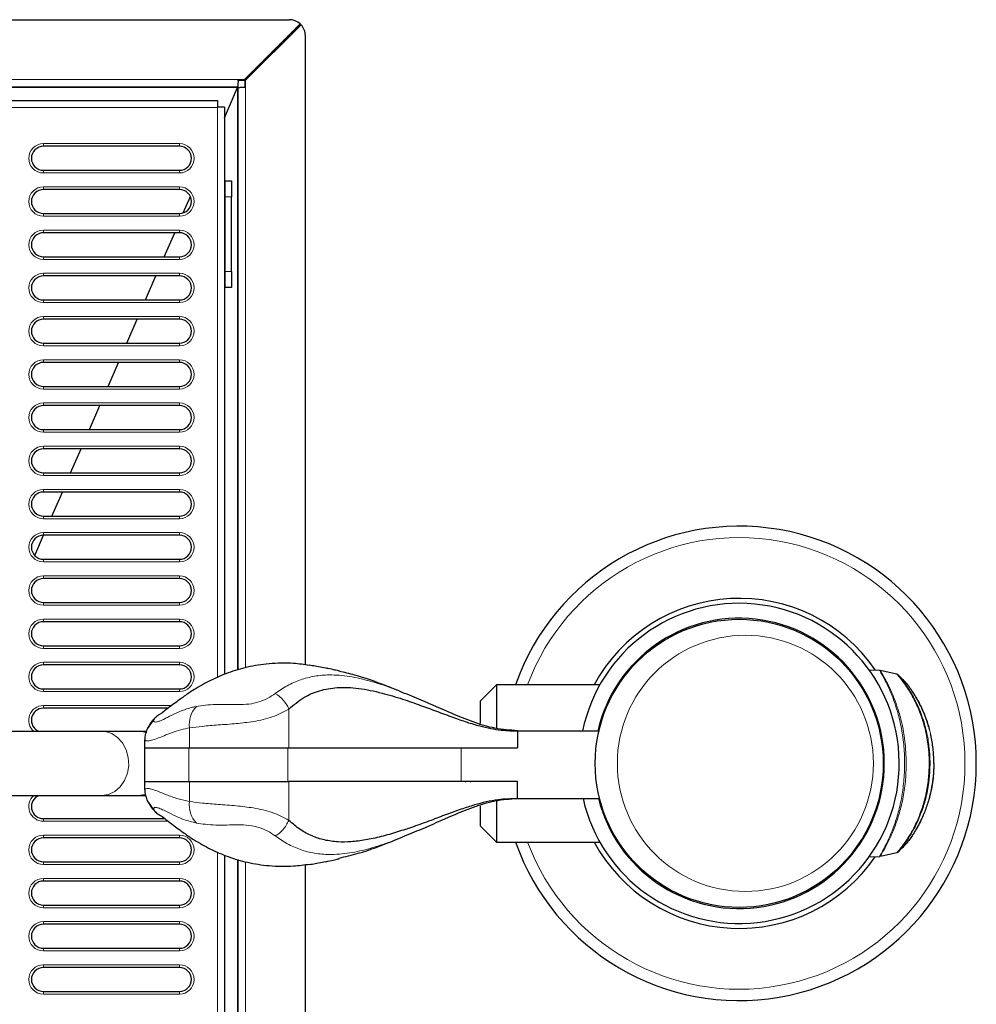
# Model space of a CAD drawing. Header units: millimetres. Extents: x 1 to 419, y 2 to 295.
# Tile 18 of 50: x 74 to 110, y 134 to 171. Entities that reach past the tile are written whole.
import ezdxf

# ---------------------------------------------------------------- set-up
doc = ezdxf.new("R2010")
doc.units = ezdxf.units.MM

msp = doc.modelspace()

# ---------------------------------------------------------------- linework, layer by layer
at = {"color": 7, "linetype": 'Continuous', "lineweight": 25}
for p, q in [((43.5815, 170.5901), (84.4478, 170.5901)), ((82.7602, 168.3478), (84.8488, 170.4364)), ((82.7602, 168.3268), (84.8597, 170.4264)), ((82.7864, 168.3248), (84.874, 170.4124)), ((82.8073, 168.3248), (84.8843, 170.4018)), ((85.0478, 146.4066), (85.0478, 169.9901)), ((82.5273, 168.3268), (82.524, 168.3221)), ((82.524, 168.2845), (82.524, 168.3221)), ((82.5273, 168.3268), (82.5273, 168.3478)), ((82.5273, 168.3478), (82.7602, 168.3478)), ((82.5273, 168.3268), (82.7602, 168.3268)), ((82.7602, 168.3478), (82.7602, 168.3268)), ((82.8073, 168.3248), (82.7864, 168.3248)), ((82.7864, 168.066), (82.7864, 168.3248)), ((82.8073, 168.066), (82.8073, 168.3248)), ((82.5047, 168.0651), (45.5247, 168.0651)), ((82.0147, 166.9146), (82.5047, 168.0451)), ((82.5047, 168.0651), (82.5047, 168.0451)), ((82.5247, 168.0451), (82.5047, 168.0451)), ((82.5047, 168.0451), (82.5047, 146.2127)), ((82.5247, 146.2186), (82.5247, 168.0451)), ((82.7445, 168.0629), (82.7441, 168.0629)), ((82.7864, 168.066), (82.8073, 168.066)), ((46.2747, 167.5551), (81.7547, 167.5551)), ((81.7547, 167.5551), (81.7547, 167.3151)), ((81.7547, 167.3151), (81.7547, 167.2951)), ((82.0147, 167.3151), (81.7547, 167.3151)), ((82.0147, 167.3151), (82.0147, 146.0501)), ((80.3247, 165.8451), (75.2247, 165.8451)), ((75.2247, 164.9451), (80.3247, 164.9451)), ((82.0347, 164.5551), (82.0147, 164.5551)), ((82.0347, 164.5551), (82.2747, 164.5551)), ((82.0347, 163.9551), (82.0347, 164.5551)), ((82.2747, 164.5551), (82.2747, 163.9551)), ((80.3247, 164.2251), (75.2247, 164.2251)), ((80.4692, 163.3489), (80.7345, 163.961)), ((82.0347, 161.1551), (82.0347, 163.9551)), ((82.2747, 161.1551), (82.2747, 163.9551)), ((75.2247, 163.3251), (80.3247, 163.3251)), ((80.3247, 162.6051), (75.2247, 162.6051)), ((79.7567, 161.7051), (80.1468, 162.6051)), ((75.2247, 161.7051), (80.3247, 161.7051)), ((80.3247, 160.9851), (75.2247, 160.9851)), ((79.0546, 160.0851), (79.4447, 160.9851)), ((82.0347, 160.5551), (82.0347, 161.1551)), ((82.2747, 161.1551), (82.2747, 160.5551)), ((82.0147, 160.5551), (82.0347, 160.5551)), ((82.2747, 160.5551), (82.0347, 160.5551)), ((75.2247, 160.0851), (80.3247, 160.0851)), ((80.3247, 159.3651), (75.2247, 159.3651)), ((78.3524, 158.4651), (78.7425, 159.3651)), ((75.2247, 158.4651), (80.3247, 158.4651)), ((80.3247, 157.7451), (75.2247, 157.7451)), ((77.6503, 156.8451), (78.0404, 157.7451)), ((75.2247, 156.8451), (80.3247, 156.8451)), ((80.3247, 156.1251), (75.2247, 156.1251)), ((76.9481, 155.2251), (77.3382, 156.1251)), ((75.2247, 155.2251), (80.3247, 155.2251)), ((80.3247, 154.5051), (75.2247, 154.5051)), ((76.246, 153.6051), (76.6361, 154.5051)), ((75.2247, 153.6051), (80.3247, 153.6051)), ((80.3247, 152.8851), (75.2247, 152.8851)), ((75.5438, 151.9851), (75.9339, 152.8851)), ((75.2247, 151.9851), (80.3247, 151.9851)), ((74.9011, 150.5023), (75.2318, 151.2651)), ((80.3247, 151.2651), (75.2247, 151.2651)), ((75.2247, 150.3651), (80.3247, 150.3651)), ((80.3247, 149.6451), (75.2247, 149.6451)), ((75.2247, 148.7451), (80.3247, 148.7451)), ((80.3247, 148.0251), (75.2247, 148.0251)), ((75.2247, 147.1251), (80.3247, 147.1251)), ((80.3247, 146.4051), (75.2247, 146.4051)), ((106.5855, 146.2012), (106.1822, 146.2153)), ((107.2277, 146.0611), (106.6015, 146.1988)), ((75.2247, 145.5051), (80.3247, 145.5051)), ((92.2185, 145.6651), (91.6185, 145.0651)), ((96.09, 145.6651), (92.2185, 145.6651)), ((92.2185, 145.6651), (92.2185, 144.0384)), ((107.5893, 145.7171), (107.5894, 145.717)), ((91.6185, 144.2094), (91.6185, 145.0651)), ((79.9041, 144.7851), (75.2247, 144.7851)), ((93.0028, 143.9392), (93.0028, 143.3001)), ((93.0028, 143.9351), (93.0061, 143.9351)), ((93.0061, 143.9351), (93.0061, 143.3001)), ((93.0061, 143.9351), (96.0789, 143.9351)), ((77.4142, 143.9151), (63.553, 143.9151)), ((78.7831, 143.9151), (77.4142, 143.9151)), ((79.0817, 143.9151), (78.7831, 143.9151)), ((79.0127, 143.5946), (79.0127, 143.3001)), ((79.0138, 143.5998), (79.0157, 143.5946)), ((79.0127, 143.3001), (79.0215, 143.3001)), ((79.0176, 143.3001), (79.0176, 142.0301)), ((79.0215, 143.3001), (80.7045, 143.3001)), ((80.7045, 143.3001), (84.4247, 143.3001)), ((84.4247, 143.3001), (90.8903, 143.3001)), ((90.8903, 143.3001), (93.0061, 143.3001)), ((108.6147, 142.7151), (108.5987, 142.3201)), ((79.0127, 142.0301), (79.0127, 141.733)), ((79.0127, 142.0301), (79.0215, 142.0301)), ((79.0215, 142.0301), (80.7045, 142.0301)), ((80.7045, 142.0301), (84.4247, 142.0301)), ((90.8903, 142.0301), (84.4247, 142.0301)), ((93.0061, 142.0301), (90.8903, 142.0301)), ((91.065, 142.0161), (91.0641, 142.0301)), ((93.0028, 141.391), (93.0028, 142.0301)), ((93.0061, 141.3951), (93.0061, 142.0301)), ((63.553, 141.5151), (77.4142, 141.5151)), ((77.4142, 141.5151), (78.7831, 141.5151)), ((78.7831, 141.5151), (79.0643, 141.5151)), ((93.0061, 141.3951), (93.0028, 141.3951)), ((93.0061, 141.3951), (96.0789, 141.3951)), ((91.6185, 140.3651), (91.6185, 141.1208)), ((92.2185, 141.2992), (92.2185, 139.7651)), ((75.2247, 140.6451), (79.7722, 140.6451)), ((91.6185, 140.3651), (92.2185, 139.7651)), ((80.3247, 139.9251), (75.2247, 139.9251)), ((92.2185, 139.7651), (96.0846, 139.7651)), ((82.0147, 139.2801), (82.0147, 118.1151)), ((106.1822, 139.2149), (106.5855, 139.229)), ((106.6063, 139.2324), (107.2277, 139.3691)), ((75.2247, 139.0251), (80.3247, 139.0251)), ((82.5047, 139.1175), (82.5047, 117.3851)), ((82.5247, 117.3851), (82.5247, 139.1116)), ((85.0478, 115.4401), (85.0478, 138.9236)), ((80.3247, 138.3051), (75.2247, 138.3051)), ((75.2247, 137.4051), (80.3247, 137.4051)), ((80.3247, 136.6851), (75.2247, 136.6851)), ((75.2247, 135.7851), (80.3247, 135.7851)), ((80.3247, 135.0651), (75.2247, 135.0651)), ((75.2247, 134.1651), (80.3247, 134.1651))]:
    msp.add_line(p, q, dxfattribs=at)
at = {"color": 8, "linetype": 'Continuous', "lineweight": 18}
for p, q in [((45.502, 168.3478), (82.5273, 168.3478)), ((45.5247, 168.0451), (82.5047, 168.0451)), ((82.8073, 168.066), (82.8073, 146.3017)), ((81.7547, 167.2951), (46.2747, 167.2951)), ((81.7547, 167.2951), (81.7547, 145.9381)), ((75.2247, 165.9451), (80.3247, 165.9451)), ((75.2247, 165.9451), (75.2247, 165.8451)), ((80.3247, 165.8451), (80.3247, 165.9451)), ((75.2247, 164.8451), (75.2247, 164.9451)), ((80.3247, 164.8451), (75.2247, 164.8451)), ((80.3247, 164.9451), (80.3247, 164.8451)), ((75.2247, 164.3251), (80.3247, 164.3251)), ((75.2247, 164.3251), (75.2247, 164.2251)), ((80.3247, 164.2251), (80.3247, 164.3251)), ((82.2747, 163.9551), (82.0347, 163.9551)), ((75.2247, 163.2251), (75.2247, 163.3251)), ((80.3247, 163.2251), (75.2247, 163.2251)), ((80.3247, 163.3251), (80.3247, 163.2251)), ((75.2247, 162.7051), (80.3247, 162.7051)), ((75.2247, 162.7051), (75.2247, 162.6051)), ((80.3247, 162.6051), (80.3247, 162.7051)), ((75.2247, 161.6051), (75.2247, 161.7051)), ((80.3247, 161.7051), (80.3247, 161.6051)), ((80.3247, 161.6051), (75.2247, 161.6051)), ((75.2247, 161.0851), (80.3247, 161.0851)), ((75.2247, 161.0851), (75.2247, 160.9851)), ((80.3247, 160.9851), (80.3247, 161.0851)), ((82.0347, 161.1551), (82.2747, 161.1551)), ((75.2247, 159.9851), (75.2247, 160.0851)), ((80.3247, 159.9851), (75.2247, 159.9851)), ((80.3247, 160.0851), (80.3247, 159.9851)), ((75.2247, 159.4651), (80.3247, 159.4651)), ((75.2247, 159.4651), (75.2247, 159.3651)), ((80.3247, 159.3651), (80.3247, 159.4651)), ((75.2247, 158.3651), (75.2247, 158.4651)), ((80.3247, 158.3651), (75.2247, 158.3651)), ((80.3247, 158.4651), (80.3247, 158.3651)), ((75.2247, 157.8451), (80.3247, 157.8451)), ((75.2247, 157.8451), (75.2247, 157.7451)), ((80.3247, 157.7451), (80.3247, 157.8451)), ((75.2247, 156.7451), (75.2247, 156.8451)), ((80.3247, 156.7451), (75.2247, 156.7451)), ((80.3247, 156.8451), (80.3247, 156.7451)), ((75.2247, 156.2251), (80.3247, 156.2251)), ((75.2247, 156.2251), (75.2247, 156.1251)), ((80.3247, 156.1251), (80.3247, 156.2251)), ((75.2247, 155.1251), (75.2247, 155.2251)), ((80.3247, 155.1251), (75.2247, 155.1251)), ((80.3247, 155.2251), (80.3247, 155.1251)), ((75.2247, 154.6051), (80.3247, 154.6051)), ((75.2247, 154.6051), (75.2247, 154.5051)), ((80.3247, 154.5051), (80.3247, 154.6051)), ((75.2247, 153.5051), (75.2247, 153.6051)), ((80.3247, 153.6051), (80.3247, 153.5051)), ((80.3247, 153.5051), (75.2247, 153.5051)), ((75.2247, 152.9851), (80.3247, 152.9851)), ((75.2247, 152.9851), (75.2247, 152.8851)), ((80.3247, 152.8851), (80.3247, 152.9851)), ((75.2247, 151.8851), (75.2247, 151.9851)), ((80.3247, 151.8851), (75.2247, 151.8851)), ((80.3247, 151.9851), (80.3247, 151.8851)), ((75.2247, 151.3651), (80.3247, 151.3651)), ((75.2247, 151.3651), (75.2247, 151.2651)), ((80.3247, 151.2651), (80.3247, 151.3651)), ((75.2247, 150.2651), (75.2247, 150.3651)), ((80.3247, 150.2651), (75.2247, 150.2651)), ((80.3247, 150.3651), (80.3247, 150.2651)), ((75.2247, 149.7451), (80.3247, 149.7451)), ((75.2247, 149.7451), (75.2247, 149.6451)), ((80.3247, 149.6451), (80.3247, 149.7451)), ((75.2247, 148.6451), (75.2247, 148.7451)), ((80.3247, 148.7451), (80.3247, 148.6451)), ((80.3247, 148.6451), (75.2247, 148.6451)), ((75.2247, 148.1251), (80.3247, 148.1251)), ((75.2247, 148.1251), (75.2247, 148.0251)), ((80.3247, 148.0251), (80.3247, 148.1251)), ((75.2247, 147.0251), (75.2247, 147.1251)), ((80.3247, 147.0251), (75.2247, 147.0251)), ((80.3247, 147.1251), (80.3247, 147.0251)), ((75.2247, 146.5051), (80.3247, 146.5051)), ((75.2247, 146.5051), (75.2247, 146.4051)), ((80.3247, 146.4051), (80.3247, 146.5051)), ((75.2247, 145.4051), (75.2247, 145.5051)), ((80.3247, 145.5051), (80.3247, 145.4051)), ((80.3247, 145.4051), (75.2247, 145.4051)), ((75.2247, 144.8851), (80.036, 144.8851)), ((75.2247, 144.8851), (75.2247, 144.7851)), ((84.4247, 144.7512), (84.4247, 143.3001)), ((80.7045, 143.3001), (80.7045, 144.0476)), ((79.0157, 143.5946), (79.0215, 143.5793)), ((79.0215, 143.3001), (79.0215, 143.5793)), ((79.0261, 143.3001), (79.0261, 142.0301)), ((80.6731, 143.3001), (80.6731, 142.0301)), ((84.3854, 143.3001), (84.3854, 142.0301)), ((90.8903, 143.3001), (90.8903, 142.0301)), ((91.2221, 143.3083), (91.2215, 143.3001)), ((79.0215, 141.7509), (79.0215, 142.0301)), ((80.7045, 141.2825), (80.7045, 142.0301)), ((84.4247, 142.0301), (84.4247, 140.579)), ((91.2324, 142.0301), (91.239, 142.0151)), ((75.2247, 140.5451), (75.2247, 140.6451)), ((79.9041, 140.5451), (75.2247, 140.5451)), ((75.2247, 140.0251), (80.3247, 140.0251)), ((75.2247, 140.0251), (75.2247, 139.9251)), ((80.3247, 139.9251), (80.3247, 140.0251)), ((81.7547, 139.3921), (81.7547, 118.1351)), ((75.2247, 138.9251), (75.2247, 139.0251)), ((80.3247, 138.9251), (75.2247, 138.9251)), ((80.3247, 139.0251), (80.3247, 138.9251)), ((82.8073, 139.0285), (82.8073, 117.3642)), ((75.2247, 138.4051), (80.3247, 138.4051)), ((75.2247, 138.4051), (75.2247, 138.3051)), ((80.3247, 138.3051), (80.3247, 138.4051)), ((75.2247, 137.3051), (75.2247, 137.4051)), ((80.3247, 137.3051), (75.2247, 137.3051)), ((80.3247, 137.4051), (80.3247, 137.3051)), ((75.2247, 136.7851), (80.3247, 136.7851)), ((75.2247, 136.7851), (75.2247, 136.6851)), ((80.3247, 136.6851), (80.3247, 136.7851)), ((75.2247, 135.6851), (75.2247, 135.7851)), ((80.3247, 135.6851), (75.2247, 135.6851)), ((80.3247, 135.7851), (80.3247, 135.6851)), ((75.2247, 135.1651), (80.3247, 135.1651)), ((75.2247, 135.1651), (75.2247, 135.0651)), ((80.3247, 135.0651), (80.3247, 135.1651)), ((75.2247, 134.0651), (75.2247, 134.1651)), ((80.3247, 134.0651), (75.2247, 134.0651)), ((80.3247, 134.1651), (80.3247, 134.0651))]:
    msp.add_line(p, q, dxfattribs=at)
at = {"color": 8, "linetype": 'Continuous', "lineweight": 18, "flags": 128}
for points in [[(77.4142, 141.5151), (77.6656, 141.5528), (77.9012, 141.6635), (78.1062, 141.8403), (78.2677, 142.0721), (78.3756, 142.3443), (78.4231, 142.6397), (78.4072, 142.94), (78.3289, 143.226), (78.1931, 143.48), (78.0084, 143.6859), (77.7864, 143.8308), (77.5409, 143.9056), (77.4142, 143.9151)], [(79.0657, 143.8673), (78.9098, 143.9056), (78.7831, 143.9151)], [(78.7831, 141.5151), (79.0345, 141.5528), (79.0421, 141.5552)]]:
    msp.add_lwpolyline(points, dxfattribs=at)
at = {"color": 7, "linetype": 'Continuous', "lineweight": 25}
msp.add_circle((101.3147, 142.7151), 5.4, dxfattribs=at)
at = {"color": 8, "linetype": 'Continuous', "lineweight": 18}
msp.add_circle((101.5443, 142.7151), 4.8, dxfattribs=at)
at = {"color": 7, "linetype": 'Continuous', "lineweight": 25}
for centre, radius, start, end in [((84.4478, 169.9901), 0.6, 48.0646, 90), ((84.4478, 169.9901), 0.6, 46.65095, 48.0646), ((84.4478, 169.9901), 0.6, 43.3282, 44.74086), ((84.4478, 169.9901), 0.6, 0, 43.3282), ((75.2247, 165.3951), 0.45, 90, 270), ((80.3247, 165.3951), 0.45, 270, 90), ((75.2247, 163.7751), 0.45, 90, 270), ((80.3247, 163.7751), 0.45, 270, 90), ((75.2247, 162.1551), 0.45, 90, 270), ((80.3247, 162.1551), 0.45, 270, 90), ((75.2247, 160.5351), 0.45, 90, 270), ((80.3247, 160.5351), 0.45, 270, 90), ((75.2247, 158.9151), 0.45, 90, 270), ((80.3247, 158.9151), 0.45, 270, 90), ((75.2247, 157.2951), 0.45, 90, 270), ((80.3247, 157.2951), 0.45, 270, 90), ((75.2247, 155.6751), 0.45, 90, 270), ((80.3247, 155.6751), 0.45, 270, 90), ((75.2247, 154.0551), 0.45, 90, 270), ((80.3247, 154.0551), 0.45, 270, 90), ((75.2247, 152.4351), 0.45, 90, 270), ((80.3247, 152.4351), 0.45, 270, 90), ((101.3147, 142.7151), 8.89, 0, 160.6199), ((75.2247, 150.8151), 0.45, 90, 270), ((80.3247, 150.8151), 0.45, 270, 90), ((75.2247, 149.1951), 0.45, 90, 270), ((80.3247, 149.1951), 0.45, 270, 90), ((101.3147, 142.7151), 6.186, 34.59335, 151.51796), ((101.3147, 142.7151), 6, 192.70903, 168.26805), ((75.2247, 147.5751), 0.45, 90, 270), ((80.3247, 147.5751), 0.45, 270, 90), ((101.3147, 142.7151), 5.44, 360, 167.04036), ((75.2247, 145.9551), 0.45, 90, 270), ((80.3247, 145.9551), 0.45, 270, 90), ((75.2247, 144.3351), 0.45, 90, 248.96053), ((80.0282, 143.5721), 1.0068, 132.49919, 179.59018), ((101.3147, 142.7151), 8.89, 199.3801, 0), ((101.3147, 142.7151), 5.44, 194.00057, 0), ((80.0282, 141.7581), 1.0068, 180.40982, 227.50081), ((75.2247, 141.0951), 0.45, 111.03947, 270), ((75.2247, 139.4751), 0.45, 90, 270), ((80.3247, 139.4751), 0.45, 270, 90), ((101.3147, 142.7151), 6.186, 208.48204, 325.57234), ((75.2247, 137.8551), 0.45, 90, 270), ((80.3247, 137.8551), 0.45, 270, 90), ((75.2247, 136.2351), 0.45, 90, 270), ((80.3247, 136.2351), 0.45, 270, 90), ((75.2247, 134.6151), 0.45, 90, 270), ((80.3247, 134.6151), 0.45, 270, 90)]:
    msp.add_arc(centre, radius, start, end, dxfattribs=at)
at = {"color": 8, "linetype": 'Continuous', "lineweight": 18}
for centre, radius, start, end in [((75.2247, 165.3951), 0.55, 90, 270), ((80.3247, 165.3951), 0.55, 270, 90), ((75.2247, 163.7751), 0.55, 90, 270), ((80.3247, 163.7751), 0.55, 270, 90), ((75.2247, 162.1551), 0.55, 90, 270), ((80.3247, 162.1551), 0.55, 270, 90), ((75.2247, 160.5351), 0.55, 90, 270), ((80.3247, 160.5351), 0.55, 270, 90), ((75.2247, 158.9151), 0.55, 90, 270), ((80.3247, 158.9151), 0.55, 270, 90), ((75.2247, 157.2951), 0.55, 90, 270), ((80.3247, 157.2951), 0.55, 270, 90), ((75.2247, 155.6751), 0.55, 90, 270), ((80.3247, 155.6751), 0.55, 270, 90), ((75.2247, 154.0551), 0.55, 90, 270), ((80.3247, 154.0551), 0.55, 270, 90), ((75.2247, 152.4351), 0.55, 90, 270), ((80.3247, 152.4351), 0.55, 270, 90), ((75.2247, 150.8151), 0.55, 90, 270), ((80.3247, 150.8151), 0.55, 270, 90), ((101.3147, 142.7151), 8.4644, 200.39666, 159.60334), ((75.2247, 149.1951), 0.55, 90, 270), ((80.3247, 149.1951), 0.55, 270, 90), ((75.2247, 147.5751), 0.55, 90, 270), ((80.3247, 147.5751), 0.55, 270, 90), ((75.2247, 145.9551), 0.55, 90, 270), ((80.3247, 145.9551), 0.55, 270, 90), ((83.3197, 144.2989), 1.194, 22.25957, 60.08427), ((75.2247, 144.3351), 0.55, 90, 229.78583), ((81.6703, 144.1804), 0.9749, 136.61494, 187.82877), ((108.5949, 142.3221), 0.00431, 273.85251, 332.67501), ((75.2247, 141.0951), 0.55, 130.21417, 270), ((81.6703, 141.1498), 0.9749, 172.17123, 223.38506), ((75.2247, 139.4751), 0.55, 90, 270), ((80.3247, 139.4751), 0.55, 270, 90), ((75.2247, 137.8551), 0.55, 90, 270), ((80.3247, 137.8551), 0.55, 270, 90), ((75.2247, 136.2351), 0.55, 90, 270), ((80.3247, 136.2351), 0.55, 270, 90), ((75.2247, 134.6151), 0.55, 90, 270), ((80.3247, 134.6151), 0.55, 270, 90)]:
    msp.add_arc(centre, radius, start, end, dxfattribs=at)
at = {"color": 7, "linetype": 'Continuous', "lineweight": 25}
for points in [[(82.5273, 168.3478), (82.5264, 168.3298), (82.5245, 168.2938), (82.5217, 168.2409), (82.5188, 168.1917), (82.516, 168.1482), (82.5132, 168.1122), (82.5103, 168.0855), (82.5075, 168.0683), (82.5056, 168.0662), (82.5047, 168.0651)], [(82.5247, 168.0451), (82.5257, 168.046), (82.5279, 168.0477), (82.5451, 168.0503), (82.5718, 168.0529), (82.6078, 168.0555), (82.6513, 168.0581), (82.7005, 168.0607), (82.7534, 168.0634), (82.7893, 168.0651), (82.8073, 168.066)]]:
    msp.add_open_spline(points, degree=3, dxfattribs=at)
for points, knots in [([(85.1948, 146.3891), (84.9968, 146.4171), (84.4969, 146.4877), (83.714, 146.4665), (82.8911, 146.3439), (82.1522, 146.1251), (81.5975, 145.8842), (81.1774, 145.6614), (80.8359, 145.4577), (80.466, 145.2083), (80.0699, 144.9115), (79.8031, 144.7087), (79.6736, 144.6103)], [0, 0, 0, 0, 0.0935249, 0.2361483, 0.3640833, 0.4815954, 0.5946008, 0.6499837, 0.7110433, 0.7939741, 0.9000245, 1, 1, 1, 1]), ([(85.1965, 146.4032), (85.2311, 146.399), (85.3292, 146.387), (85.5456, 146.3484), (85.7504, 146.3091), (85.8649, 146.2859), (85.8924, 146.2803)], [0, 0, 0, 0, 0.1882847, 0.5331239, 0.8877831, 1, 1, 1, 1]), ([(85.8924, 146.2803), (85.9802, 146.2622), (86.1444, 146.2283), (86.2633, 146.1993), (86.3185, 146.1857)], [0, 0, 0, 0, 0.534745, 1, 1, 1, 1]), ([(88.6823, 145.3781), (88.4725, 145.4624), (87.8854, 145.6982), (87.0984, 145.9873), (86.5077, 146.1235), (86.3142, 146.1681)], [0, 0, 0, 0, 0.2720877, 0.7615724, 1, 1, 1, 1]), ([(107.2734, 146.0346), (107.266, 146.041), (107.2513, 146.0538), (107.2326, 146.0593), (107.2233, 146.0621)], [0, 0, 0, 0, 0.4999723, 1, 1, 1, 1]), ([(107.591, 145.7156), (107.5372, 145.7695), (107.4297, 145.8775), (107.3222, 145.9855), (107.2685, 146.0394)], [0, 0, 0, 0, 0.4999999, 1, 1, 1, 1]), ([(84.4247, 144.7512), (84.6081, 144.9053), (84.9577, 145.1991), (85.5778, 145.4638), (86.2689, 145.5841), (87.0585, 145.5445), (87.8821, 145.3741), (88.6586, 145.1398), (89.3399, 144.9036), (89.9664, 144.6717), (90.5448, 144.4531), (91.0845, 144.2639), (91.5613, 144.1213), (91.9873, 144.0222), (92.3656, 143.9622), (92.7001, 143.9356), (92.9073, 143.9381), (93.0028, 143.9392)], [0, 0, 0, 0, 0.089111, 0.1698829, 0.2526215, 0.3478716, 0.4490491, 0.5366363, 0.6125375, 0.6791094, 0.7464356, 0.8044228, 0.8550672, 0.8986237, 0.9375662, 0.9712119, 1, 1, 1, 1]), ([(107.9375, 145.1976), (107.9189, 145.2312), (107.8681, 145.3228), (107.7911, 145.4378), (107.7094, 145.5576), (107.645, 145.6454), (107.6034, 145.7001), (107.6007, 145.7036), (107.5995, 145.7051)], [0, 0, 0, 0, 0.1113198, 0.3031383, 0.4825156, 0.6749168, 0.8537134, 1, 1, 1, 1]), ([(93.0028, 143.9392), (92.7177, 143.9595), (92.148, 144.0003), (91.3319, 144.2589), (90.4152, 144.6292), (89.5357, 145.038), (88.918, 145.2805), (88.6805, 145.3737)], [0, 0, 0, 0, 0.1834501, 0.3666139, 0.5500886, 0.8270329, 1, 1, 1, 1]), ([(107.9384, 145.1995), (107.9388, 145.1988), (107.9661, 145.1537), (108.0177, 145.0599), (108.0828, 144.9358), (108.1562, 144.7853), (108.2086, 144.6677), (108.2641, 144.5324), (108.3047, 144.4281), (108.355, 144.2859), (108.3997, 144.145), (108.4293, 144.0447), (108.4438, 143.9879), (108.4464, 143.9778)], [0, 0, 0, 0, 0.0020319, 0.1447995, 0.266409, 0.3449453, 0.5387932, 0.5581431, 0.6687561, 0.783099, 0.880267, 0.9787732, 1, 1, 1, 1]), ([(108.4166, 144.0845), (108.4103, 144.1096), (108.3656, 144.2891), (108.2463, 144.5896), (108.092, 144.9333), (107.9917, 145.1043), (107.9536, 145.1693)], [0, 0, 0, 0, 0.05854742, 0.41883966, 0.77903381, 1, 1, 1, 1]), ([(79.3816, 144.3834), (79.3592, 144.363), (79.2626, 144.2753), (79.1834, 144.1519), (79.1546, 144.0482), (79.1524, 144.0404)], [0, 0, 0, 0, 0.2188833, 0.9409832, 1, 1, 1, 1]), ([(79.3481, 144.3144), (79.3551, 144.3377), (79.3695, 144.3854), (79.4744, 144.4855), (79.5823, 144.5583), (79.6407, 144.5936), (79.6744, 144.6091), (79.6744, 144.6091)], [0, 0, 0, 0, 0.32819156, 0.67218332, 0.83699163, 0.99983801, 1, 1, 1, 1]), ([(108.6147, 142.7151), (108.6134, 142.7984), (108.6109, 142.965), (108.5915, 143.2136), (108.5593, 143.4582), (108.527, 143.6597), (108.4966, 143.773), (108.4867, 143.81)], [0, 0, 0, 0, 0.22287722, 0.44580487, 0.66879387, 0.89194645, 1, 1, 1, 1]), ([(84.4247, 143.3001), (84.726, 143.3001), (85.3313, 143.3001), (86.3476, 143.3001), (87.4272, 143.3001), (88.5263, 143.3001), (89.6304, 143.3001), (91.097, 143.3001), (92.2388, 143.3001), (93.0028, 143.3001)], [0, 0, 0, 0, 0.1301408, 0.2615047, 0.3916, 0.5225373, 0.6412393, 0.7599559, 1, 1, 1, 1]), ([(108.6113, 142.7151), (108.6106, 142.6489), (108.6092, 142.516), (108.5999, 142.384), (108.5952, 142.3178)], [0, 0, 0, 0, 0.4982558, 1, 1, 1, 1]), ([(108.5987, 142.3201), (108.5878, 142.2107), (108.5657, 141.9913), (108.5058, 141.6714), (108.4149, 141.3094), (108.2827, 140.9216), (108.1263, 140.5709), (107.9811, 140.2978), (107.8572, 140.0915), (107.7194, 139.8845), (107.6261, 139.7595), (107.5941, 139.718), (107.5988, 139.7241), (107.5995, 139.725)], [0, 0, 0, 0, 0.0874611, 0.1753332, 0.2631451, 0.3962743, 0.5263733, 0.6151935, 0.7036475, 0.7895181, 0.9269124, 0.9898389, 1, 1, 1, 1]), ([(108.0643, 140.6863), (108.1354, 140.8695), (108.2741, 141.2268), (108.4035, 141.7995), (108.4405, 142.1778), (108.457, 142.3467)], [0, 0, 0, 0, 0.3680614, 0.7176883, 1, 1, 1, 1]), ([(108.5952, 142.3178), (108.5951, 142.317), (108.5946, 142.3102), (108.5926, 142.2865), (108.5849, 142.2003), (108.5715, 142.0845), (108.5513, 141.9445), (108.5378, 141.8679), (108.5305, 141.8265)], [0, 0, 0, 0, 0.0045844, 0.0410397, 0.1424422, 0.5243767, 0.743355, 1, 1, 1, 1]), ([(93.0028, 142.0301), (92.5881, 142.0301), (91.7576, 142.0301), (90.537, 142.0301), (89.3408, 142.0301), (88.2161, 142.0301), (87.1672, 142.0301), (86.1935, 142.0301), (85.2654, 142.0301), (84.7049, 142.0301), (84.4247, 142.0301)], [0, 0, 0, 0, 0.1300042, 0.260322, 0.390349, 0.5208983, 0.6391673, 0.7574157, 0.8787187, 1, 1, 1, 1]), ([(93.0028, 141.391), (92.7582, 141.3858), (92.2083, 141.374), (91.5045, 141.1974), (90.8673, 140.9931), (90.3219, 140.7933), (89.7263, 140.5682), (89.1141, 140.3464), (88.494, 140.1387), (87.8938, 139.9659), (87.3095, 139.8367), (86.7708, 139.7685), (86.2543, 139.7622), (85.7623, 139.8283), (85.2857, 139.9841), (84.8335, 140.2264), (84.5651, 140.4579), (84.4247, 140.579)], [0, 0, 0, 0, 0.0736678, 0.1655945, 0.2194396, 0.2789968, 0.3447743, 0.4178374, 0.4846053, 0.5548264, 0.6226116, 0.6859385, 0.7429927, 0.8071562, 0.8681566, 0.9310331, 1, 1, 1, 1]), ([(93.0028, 141.391), (92.7177, 141.3706), (92.148, 141.3299), (91.3319, 141.0713), (90.4152, 140.701), (89.5344, 140.2916), (88.9154, 140.0486), (88.6767, 139.9549)], [0, 0, 0, 0, 0.1832793, 0.3662726, 0.5495764, 0.8262629, 1, 1, 1, 1]), ([(108.4878, 141.6218), (108.4808, 141.5907), (108.4607, 141.501), (108.4364, 141.4143), (108.4206, 141.3576)], [0, 0, 0, 0, 0.34618736, 1, 1, 1, 1]), ([(79.155, 141.2805), (79.1564, 141.2758), (79.1846, 141.1753), (79.3047, 141.0034), (79.4516, 140.875), (79.5232, 140.8124)], [0, 0, 0, 0, 0.02444956, 0.52413429, 1, 1, 1, 1]), ([(79.3481, 141.0158), (79.355, 140.9932), (79.3698, 140.9452), (79.4916, 140.8243), (79.6185, 140.7548), (79.6779, 140.7224)], [0, 0, 0, 0, 0.3207438, 0.6825435, 1, 1, 1, 1]), ([(79.6752, 140.7186), (79.8042, 140.6206), (80.0704, 140.4183), (80.466, 140.1219), (80.8359, 139.8725), (81.1774, 139.6688), (81.5975, 139.446), (82.1522, 139.2051), (82.8911, 138.9863), (83.714, 138.8637), (84.4969, 138.8425), (84.9968, 138.9131), (85.1948, 138.9411)], [0, 0, 0, 0, 0.0996023, 0.2056966, 0.2886619, 0.3497467, 0.4051527, 0.5182049, 0.6357658, 0.7637538, 0.9064363, 1, 1, 1, 1]), ([(107.838, 140.2117), (107.8572, 140.245), (107.923, 140.3593), (107.9841, 140.4957), (108.0273, 140.5924)], [0, 0, 0, 0, 0.2913665, 1, 1, 1, 1]), ([(86.3102, 139.1653), (86.5503, 139.2216), (87.2249, 139.3797), (88.0098, 139.6774), (88.5499, 139.8977), (88.6786, 139.9502)], [0, 0, 0, 0, 0.29614756, 0.83228593, 1, 1, 1, 1]), ([(107.2685, 139.3907), (107.3222, 139.4447), (107.4297, 139.5527), (107.5372, 139.6607), (107.591, 139.7146)], [0, 0, 0, 0, 0.5000005, 1, 1, 1, 1]), ([(85.1965, 138.927), (85.2311, 138.9312), (85.3292, 138.9432), (85.5456, 138.9818), (85.7503, 139.0211), (85.9538, 139.0623), (86.143, 139.1017), (86.2612, 139.1305), (86.3157, 139.1438)], [0, 0, 0, 0, 0.1126247, 0.3188944, 0.5310379, 0.5981618, 0.814699, 1, 1, 1, 1]), ([(107.2233, 139.3681), (107.2326, 139.3709), (107.2513, 139.3764), (107.266, 139.3892), (107.2734, 139.3956)], [0, 0, 0, 0, 0.5000289, 1, 1, 1, 1])]:
    msp.add_open_spline(points, degree=3, knots=knots, dxfattribs=at)
at = {"color": 8, "linetype": 'Continuous', "lineweight": 18}
for points, knots in [([(106.591, 146.1847), (106.5887, 146.189), (106.5803, 146.2046), (106.6456, 146.0835), (106.7823, 145.8329), (106.9638, 145.4578), (107.1519, 144.9827), (107.3213, 144.4168), (107.4489, 143.7763), (107.523, 143.0817), (107.5139, 142.6079), (107.5093, 142.3706)], [0, 0, 0, 0, 0.0457499, 0.165093, 0.2844486, 0.4034612, 0.5226838, 0.64178, 0.7605622, 0.8800778, 1, 1, 1, 1]), ([(106.6012, 146.1975), (106.601, 146.1979), (106.6004, 146.1991), (106.6057, 146.189), (106.6196, 146.1646), (106.6479, 146.1157), (106.6885, 146.0459), (106.7313, 145.9707), (106.7747, 145.8927), (106.825, 145.8005), (106.8894, 145.6769), (106.9622, 145.5289), (107.0418, 145.3544), (107.145, 145.1069), (107.2754, 144.7459), (107.4213, 144.2168), (107.5494, 143.5275), (107.5682, 142.998), (107.5783, 142.7151)], [0, 0, 0, 0, 0.0158191, 0.0484459, 0.0893135, 0.1387364, 0.1931653, 0.2341325, 0.2620787, 0.3049184, 0.351167, 0.4003503, 0.4525012, 0.5079431, 0.6024411, 0.7153664, 0.84792, 1, 1, 1, 1]), ([(88.6805, 145.3737), (88.5342, 145.4342), (88.1288, 145.6017), (87.4694, 145.8122), (86.6988, 145.9914), (86.0009, 146.0487), (85.3851, 145.9959), (84.8559, 145.8587), (84.3588, 145.6411), (84.0628, 145.4361), (83.9151, 145.3338)], [0, 0, 0, 0, 0.0839192, 0.2325158, 0.382888, 0.5353658, 0.6510946, 0.7675293, 0.8840466, 1, 1, 1, 1]), ([(107.2269, 146.0584), (107.2258, 146.0596), (107.2197, 146.0664), (107.2392, 146.0446), (107.2757, 146.0028), (107.3503, 145.9143), (107.4682, 145.7645), (107.6675, 145.4781), (107.901, 145.0732), (108.1206, 144.5598), (108.2665, 144.0882), (108.3524, 143.6921), (108.3967, 143.3929), (108.4152, 143.2095), (108.4221, 143.1221), (108.424, 143.0958), (108.4245, 143.0874), (108.4247, 143.0843)], [0, 0, 0, 0, 0.0113054, 0.0636097, 0.1161926, 0.1683169, 0.2673117, 0.3592689, 0.5248313, 0.6656544, 0.781803, 0.8732376, 0.9405561, 0.9827266, 0.994469, 0.9980109, 1, 1, 1, 1]), ([(107.2732, 146.0347), (107.2732, 146.0347), (107.2669, 146.0419), (107.2901, 146.0156), (107.3381, 145.9601), (107.41, 145.8717), (107.4858, 145.7741), (107.5958, 145.6219), (107.7856, 145.3306), (108.0307, 144.8705), (108.258, 144.2499), (108.4012, 143.6518), (108.4395, 143.2611), (108.4571, 143.0818)], [0, 0, 0, 0, 0.0006548, 0.0608619, 0.146239, 0.1848636, 0.2395239, 0.3091088, 0.3935968, 0.5764508, 0.7389179, 0.880164, 1, 1, 1, 1]), ([(107.5894, 145.717), (107.5893, 145.7171), (107.5891, 145.7173), (107.5926, 145.7128), (107.5983, 145.7054), (107.6093, 145.6911), (107.6345, 145.6578), (107.684, 145.5909), (107.7477, 145.5004), (107.8056, 145.4141), (107.8688, 145.3159), (107.912, 145.2437), (107.9384, 145.1995)], [0, 0, 0, 0, 0.033369, 0.0900152, 0.1441187, 0.1798175, 0.2919591, 0.4728773, 0.613375, 0.7461089, 0.8444362, 1, 1, 1, 1]), ([(83.9152, 145.3338), (83.8259, 145.2718), (83.6501, 145.1495), (83.3136, 145.0072), (82.9265, 144.9283), (82.5092, 144.914), (82.0879, 144.9273), (81.678, 144.9301), (81.292, 144.9041), (81.071, 144.8679), (80.9618, 144.8501)], [0, 0, 0, 0, 0.12163519, 0.23947082, 0.35599835, 0.47630493, 0.60344932, 0.73593221, 0.86957931, 1, 1, 1, 1]), ([(80.9618, 144.8501), (80.9565, 144.8491), (80.9086, 144.8405), (80.7817, 144.8135), (80.5548, 144.7478), (80.2573, 144.6299), (79.9944, 144.5001), (79.7957, 144.3988), (79.663, 144.3349), (79.5626, 144.2935), (79.4866, 144.2707), (79.427, 144.2626), (79.3846, 144.2694), (79.3574, 144.2879), (79.3512, 144.3055), (79.3481, 144.3144)], [0, 0, 0, 0, 0.005827, 0.0523328, 0.1409733, 0.268786, 0.4259584, 0.5163601, 0.5980334, 0.6778928, 0.7403507, 0.8027504, 0.8781807, 0.9386988, 1, 1, 1, 1]), ([(83.0969, 144.2832), (83.3442, 144.3335), (83.8599, 144.4386), (84.2314, 144.6442), (84.4247, 144.7512)], [0, 0, 0, 0, 0.4796818, 1, 1, 1, 1]), ([(79.0215, 143.5793), (79.0478, 143.5677), (79.0992, 143.5449), (79.2686, 143.5718), (79.4855, 143.6466), (79.7475, 143.7534), (80.0374, 143.8675), (80.3568, 143.977), (80.5939, 144.0252), (80.7045, 144.0476)], [0, 0, 0, 0, 0.1622378, 0.3175054, 0.4778763, 0.6087316, 0.7476914, 0.8822296, 1, 1, 1, 1]), ([(80.7045, 144.0476), (80.86, 144.0664), (81.1754, 144.1045), (81.7819, 144.1586), (82.4428, 144.1977), (82.884, 144.2553), (83.0969, 144.2832)], [0, 0, 0, 0, 0.2408133, 0.4881947, 0.7530827, 1, 1, 1, 1]), ([(108.4464, 143.9778), (108.4543, 143.9476), (108.478, 143.8578), (108.5288, 143.6295), (108.5782, 143.325), (108.6043, 143.0154), (108.6104, 142.8316), (108.6112, 142.747), (108.6113, 142.7245), (108.6113, 142.7179), (108.6113, 142.7158), (108.6113, 142.7151)], [0, 0, 0, 0, 0.0758788, 0.226236, 0.560208, 0.8000103, 0.9462965, 0.9847275, 0.9952602, 0.9983543, 1, 1, 1, 1]), ([(108.4247, 143.0843), (108.4284, 143.0231), (108.4357, 142.9003), (108.4367, 142.7769), (108.4373, 142.7151)], [0, 0, 0, 0, 0.4991669, 1, 1, 1, 1]), ([(108.4571, 143.0818), (108.4608, 143.0209), (108.468, 142.899), (108.4691, 142.7765), (108.4696, 142.7151)], [0, 0, 0, 0, 0.4991711, 1, 1, 1, 1]), ([(107.5783, 142.7151), (107.5717, 142.4858), (107.5583, 142.0266), (107.4554, 141.3716), (107.3067, 140.7765), (107.1247, 140.2596), (106.9344, 139.8344), (106.759, 139.5057), (106.641, 139.3034), (106.5914, 139.2153), (106.6034, 139.2364), (106.6048, 139.2389)], [0, 0, 0, 0, 0.1235015, 0.2473151, 0.3704213, 0.4936194, 0.6166013, 0.7387626, 0.861638, 0.9837166, 1, 1, 1, 1]), ([(108.4373, 142.7151), (108.4308, 142.5153), (108.418, 142.1166), (108.3176, 141.5389), (108.1671, 141.0006), (107.9727, 140.5141), (107.7532, 140.0919), (107.5253, 139.7404), (107.3326, 139.4907), (107.2163, 139.3598), (107.2349, 139.3809), (107.2393, 139.3859)], [0, 0, 0, 0, 0.12056293, 0.24052241, 0.36094436, 0.48089617, 0.6009421, 0.72098973, 0.84135629, 0.96249408, 1, 1, 1, 1]), ([(108.4696, 142.7151), (108.4685, 142.6297), (108.4664, 142.4767), (108.4539, 142.2962), (108.4418, 142.1659), (108.4301, 142.0604), (108.4133, 141.9349), (108.3839, 141.7503), (108.3321, 141.4934), (108.2434, 141.1589), (108.1146, 140.7848), (107.9478, 140.4049), (107.766, 140.0711), (107.6012, 139.8149), (107.4726, 139.6382), (107.3498, 139.4821), (107.2575, 139.3773), (107.2824, 139.4061), (107.2867, 139.4111)], [0, 0, 0, 0, 0.0522311, 0.0934816, 0.1109996, 0.1329149, 0.1591262, 0.1896381, 0.2498793, 0.325095, 0.414391, 0.5171851, 0.6227371, 0.7120654, 0.7869897, 0.8464601, 0.9733934, 1, 1, 1, 1]), ([(107.5093, 142.3706), (107.4926, 142.1491), (107.4592, 141.7055), (107.3378, 141.0885), (107.1817, 140.5367), (107.0038, 140.0659), (106.8274, 139.686), (106.6815, 139.4114), (106.5932, 139.2501), (106.5898, 139.2432), (106.5883, 139.2402)], [0, 0, 0, 0, 0.1286597, 0.257656, 0.3867413, 0.5151881, 0.6441368, 0.7721867, 0.9010934, 1, 1, 1, 1]), ([(80.7045, 141.2825), (80.5581, 141.3142), (80.2346, 141.3842), (79.8366, 141.5409), (79.5058, 141.6763), (79.268, 141.7586), (79.099, 141.7853), (79.0477, 141.7625), (79.0215, 141.7509)], [0, 0, 0, 0, 0.1573895, 0.3475871, 0.5225331, 0.6829789, 0.8382649, 1, 1, 1, 1]), ([(108.5305, 141.8265), (108.5216, 141.7792), (108.5087, 141.7102), (108.4928, 141.643), (108.4878, 141.6218)], [0, 0, 0, 0, 0.68462203, 1, 1, 1, 1]), ([(108.4206, 141.3576), (108.4048, 141.3046), (108.3666, 141.1762), (108.3073, 141.0082), (108.2393, 140.8348), (108.1735, 140.6826), (108.0806, 140.4873), (107.9756, 140.2913), (107.8842, 140.1391), (107.8289, 140.0522), (107.7998, 140.0076), (107.7753, 139.9709), (107.7552, 139.9413), (107.7198, 139.8899), (107.6768, 139.8296), (107.6368, 139.7755), (107.6052, 139.7336), (107.5889, 139.7126), (107.5899, 139.7138), (107.5901, 139.714)], [0, 0, 0, 0, 0.06288726, 0.15246389, 0.20816325, 0.28604266, 0.35646278, 0.48383106, 0.58520123, 0.61870137, 0.64824329, 0.67384205, 0.69548047, 0.71310058, 0.79126255, 0.85054288, 0.89154306, 0.97754112, 1, 1, 1, 1]), ([(80.9618, 140.4801), (80.8009, 140.5191), (80.4859, 140.5954), (80.0969, 140.7774), (79.8056, 140.9275), (79.6003, 141.0246), (79.4627, 141.0689), (79.3733, 141.0653), (79.3565, 141.0324), (79.3481, 141.0158)], [0, 0, 0, 0, 0.1810796, 0.3545084, 0.5187306, 0.6395641, 0.7590503, 0.878336, 1, 1, 1, 1]), ([(83.0969, 141.047), (82.8841, 141.0748), (82.4431, 141.1325), (81.7822, 141.1716), (81.1756, 141.2256), (80.8601, 141.2637), (80.7045, 141.2825)], [0, 0, 0, 0, 0.2467873, 0.5116332, 0.7590607, 1, 1, 1, 1]), ([(84.4247, 140.579), (84.2314, 140.686), (83.8599, 140.8916), (83.3442, 140.9967), (83.0969, 141.047)], [0, 0, 0, 0, 0.5203201, 1, 1, 1, 1]), ([(83.9152, 139.9963), (83.8259, 140.0584), (83.6501, 140.1807), (83.3136, 140.323), (82.9265, 140.4019), (82.5092, 140.4162), (82.0879, 140.4029), (81.678, 140.4001), (81.292, 140.4261), (81.071, 140.4623), (80.9618, 140.4801)], [0, 0, 0, 0, 0.1216352, 0.2394708, 0.3559984, 0.4763049, 0.6034493, 0.7359322, 0.8695793, 1, 1, 1, 1]), ([(84.4247, 140.579), (84.3963, 140.5184), (84.3395, 140.3969), (84.2099, 140.2288), (84.0651, 140.0886), (83.9639, 140.0263), (83.9152, 139.9963)], [0, 0, 0, 0, 0.2577949, 0.5170272, 0.7672439, 1, 1, 1, 1]), ([(88.6767, 139.9549), (88.5317, 139.895), (88.1275, 139.728), (87.4694, 139.518), (86.6988, 139.3388), (86.0009, 139.2815), (85.3851, 139.3343), (84.8559, 139.4715), (84.3588, 139.6891), (84.0628, 139.8941), (83.9152, 139.9963)], [0, 0, 0, 0, 0.0832445, 0.2319506, 0.3824336, 0.5350236, 0.6508376, 0.7673581, 0.8839612, 1, 1, 1, 1])]:
    msp.add_open_spline(points, degree=3, knots=knots, dxfattribs=at)

doc.saveas('drawing.dxf')
